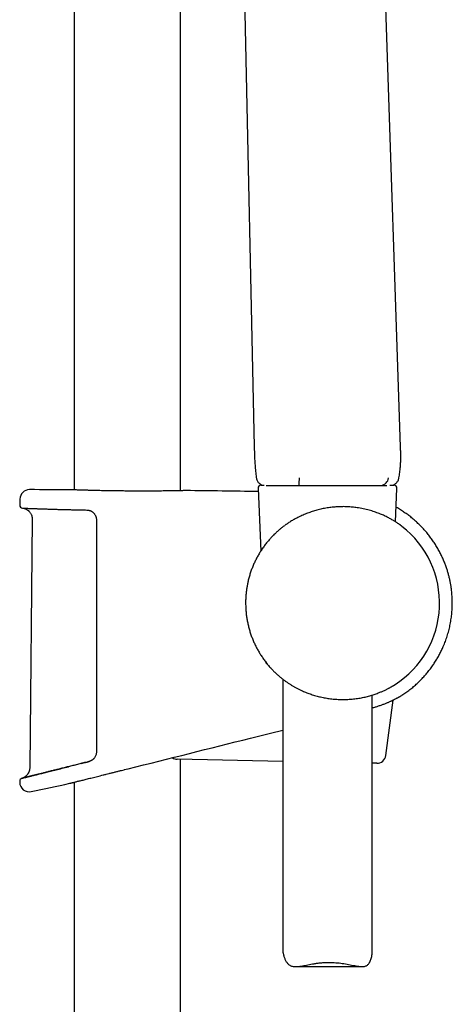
# Model space of a CAD drawing. Header units: millimetres. Extents: x 8 to 1577, y 12 to 2534.
# Tile 110 of 121: x 1109 to 1181, y 1874 to 2039. Entities that reach past the tile are written whole.
import ezdxf

# ---------------------------------------------------------------- set-up
doc = ezdxf.new("R2010")
doc.units = ezdxf.units.MM

msp = doc.modelspace()

# ---------------------------------------------------------------- linework, layer by layer
at = {"color": 7, "linetype": 'Continuous', "lineweight": 30}
for p, q in [((1117.91, 2313.9), (1117.91, 1959.95)), ((1135.71, 1959.81), (1135.71, 2313.9)), ((1145.47, 2087.89), (1148.05, 1967.19)), ((1172.55, 1967.19), (1168.77, 2079.41)), ((1149.19, 1960.72), (1149.73, 1960.72)), ((1170.77, 1960.72), (1171.44, 1960.72)), ((1117.06, 1959.98), (1117.04, 1959.98)), ((1136.59, 1959.83), (1136.58, 1959.83)), ((1148.69, 1960.2), (1149.14, 1949.7)), ((1155.56, 1960.7), (1155.56, 1960.7)), ((1169.28, 1960.7), (1169.28, 1960.7)), ((1171.7, 1954.6), (1171.94, 1960.2)), ((1108.8, 1958.42), (1108.78, 1957.4)), ((1110.86, 1955.07), (1110.44, 1913.36)), ((1153.19, 1954.01), (1153.18, 1954)), ((1152.81, 1928.24), (1152.81, 1882.93)), ((1167.81, 1882.6), (1167.81, 1925.56)), ((1170.08, 1915.43), (1171.29, 1924.72)), ((1152.81, 1914.44), (1135.16, 1914.8)), ((1135.71, 1427.1), (1135.71, 1914.78)), ((1126.29, 1913.05), (1126.34, 1913.06)), ((1126.34, 1913.06), (1126.9, 1913.2)), ((1126.9, 1913.2), (1126.93, 1913.21)), ((1126.93, 1913.21), (1126.93, 1913.21)), ((1168.56, 1914.12), (1167.81, 1914.14)), ((1117.16, 1910.77), (1117.16, 1910.77)), ((1117.91, 1910.96), (1117.91, 1428.07)), ((1154.94, 1880.05), (1166.1, 1880.05))]:
    msp.add_line(p, q, dxfattribs=at)
at = {"color": 7, "linetype": 'Continuous', "lineweight": 30, "flags": 128}
msp.add_lwpolyline([(1108.77, 1911.11), (1108.77, 1911.09), (1108.77, 1911.06), (1108.77, 1911.04), (1108.77, 1911.01), (1108.77, 1910.99), (1108.77, 1910.96), (1108.77, 1910.94), (1108.77, 1910.91)], dxfattribs=at)
at = {"color": 7, "linetype": 'Continuous', "lineweight": 30}
for centre, radius, start, end in [((1149.19, 1960.22), 0.5, 90, 182.4813), ((1140.68, 1961.74), 14.92, 355.973, 0.9498), ((1169.1, 1962.12), 1.44, 277.244, 353.6366), ((1171.44, 1960.22), 0.5, 357.5187, 90), ((1110.4, 1958.39), 1.6, 89.9629, 178.8891), ((1108.81, -488.63), 2448.62, 89.8075, 89.96285), ((1108.81, -488.63), 2448.62, 89.06643, 89.34994), ((1109.28, 1957.39), 0.5, 178.9356, 267.7677), ((1162.81, 1940.99), 16.27, 302.8226, 52.1725), ((1150.44, 1931.22), 0.5, 192.362, 244.4618), ((1135.19, 1916.29), 1.5, 235.3557, 268.85), ((1168.59, 1915.62), 1.5, 268.85, 352.5328), ((1109.27, 1911.12), 0.5, 103.9962, 181.0279), ((1110.37, 1910.94), 1.6, 181.0518, 281.7311), ((1027.91, 2308.15), 407.28, 281.7282, 282.6567)]:
    msp.add_arc(centre, radius, start, end, dxfattribs=at)
for points, knots in [([(1148.05, 1967.19), (1148.05, 1966.85), (1148.07, 1966.15), (1148.11, 1965.12), (1148.17, 1964.08), (1148.26, 1963.05), (1148.34, 1962.37), (1148.38, 1962.02)], [0, 0, 0, 0, 0.200069, 0.400082, 0.599997, 0.799941, 1, 1, 1, 1]), ([(1172.28, 1961.96), (1172.31, 1962.12), (1172.36, 1962.42), (1172.42, 1962.87), (1172.46, 1963.28), (1172.5, 1963.65), (1172.53, 1963.96), (1172.55, 1964.22), (1172.56, 1964.43), (1172.57, 1964.61), (1172.57, 1964.76), (1172.58, 1964.88), (1172.58, 1964.97), (1172.58, 1965.03), (1172.58, 1965.08), (1172.58, 1965.13), (1172.58, 1965.18), (1172.59, 1965.24), (1172.59, 1965.32), (1172.59, 1965.45), (1172.59, 1965.62), (1172.59, 1965.85), (1172.58, 1966.12), (1172.57, 1966.44), (1172.56, 1966.8), (1172.55, 1967.06), (1172.55, 1967.19)], [0, 0, 0, 0, 0.0898615, 0.1774009, 0.2565957, 0.3274443, 0.389951, 0.4356726, 0.4756099, 0.5097666, 0.5381455, 0.5607488, 0.577578, 0.5887159, 0.5980168, 0.6075908, 0.6152023, 0.6265218, 0.6425714, 0.6633515, 0.6984181, 0.7418988, 0.7937973, 0.8541165, 0.9228543, 1, 1, 1, 1]), ([(1148.38, 1962.01), (1148.39, 1961.94), (1148.42, 1961.77), (1148.51, 1961.54), (1148.64, 1961.31), (1148.82, 1961.11), (1149.03, 1960.94), (1149.26, 1960.81), (1149.45, 1960.74), (1149.55, 1960.73), (1149.58, 1960.72)], [0, 0, 0, 0, 0.127733, 0.261696, 0.40034, 0.541731, 0.683689, 0.823982, 0.960528, 1, 1, 1, 1]), ([(1171.09, 1960.72), (1171.11, 1960.73), (1171.22, 1960.74), (1171.4, 1960.81), (1171.62, 1960.93), (1171.83, 1961.09), (1172, 1961.28), (1172.13, 1961.49), (1172.23, 1961.72), (1172.26, 1961.87), (1172.28, 1961.95)], [0, 0, 0, 0, 0.035098, 0.172347, 0.313104, 0.45541, 0.597176, 0.736358, 0.871127, 1, 1, 1, 1]), ([(1119.07, 1959.91), (1118.97, 1959.91), (1118.74, 1959.92), (1118.42, 1959.93), (1118.1, 1959.94), (1117.82, 1959.95), (1117.58, 1959.96), (1117.39, 1959.96), (1117.23, 1959.97), (1117.12, 1959.97), (1117.06, 1959.98), (1117.05, 1959.98), (1117.05, 1959.98)], [0, 0, 0, 0, 0.076858, 0.18558, 0.294428, 0.40315, 0.511504, 0.619892, 0.72865, 0.837534, 0.946292, 1, 1, 1, 1]), ([(1117.06, 1959.98), (1117.06, 1959.98), (1117.06, 1959.98), (1117.06, 1959.98), (1117.06, 1959.98)], [0, 0, 0, 0, 0.560833, 1, 1, 1, 1]), ([(1121.97, 1959.83), (1121.91, 1959.83), (1121.74, 1959.84), (1121.49, 1959.84), (1121.21, 1959.85), (1120.95, 1959.86), (1120.69, 1959.86), (1120.43, 1959.87), (1120.18, 1959.88), (1119.94, 1959.88), (1119.71, 1959.89), (1119.49, 1959.9), (1119.27, 1959.9), (1119.14, 1959.91), (1119.08, 1959.91)], [0, 0, 0, 0, 0.061705, 0.146708, 0.232018, 0.317581, 0.403341, 0.489236, 0.575205, 0.661177, 0.747076, 0.832841, 0.918416, 1, 1, 1, 1]), ([(1123.25, 1959.81), (1123.09, 1959.81), (1122.74, 1959.82), (1122.31, 1959.82), (1122.05, 1959.83), (1121.97, 1959.83)], [0, 0, 0, 0, 0.345732, 0.811131, 1, 1, 1, 1]), ([(1126.13, 1959.77), (1126.02, 1959.77), (1125.81, 1959.77), (1125.49, 1959.77), (1125.16, 1959.78), (1124.83, 1959.78), (1124.51, 1959.79), (1124.19, 1959.79), (1123.87, 1959.8), (1123.56, 1959.8), (1123.35, 1959.8), (1123.25, 1959.81)], [0, 0, 0, 0, 0.106063, 0.217661, 0.329587, 0.441764, 0.554113, 0.666553, 0.778986, 0.891317, 1, 1, 1, 1]), ([(1136.5, 1959.83), (1136.48, 1959.83), (1136.44, 1959.83), (1136.32, 1959.83), (1136.14, 1959.82), (1135.92, 1959.82), (1135.66, 1959.81), (1135.35, 1959.81), (1135.01, 1959.8), (1134.63, 1959.8), (1134.22, 1959.79), (1133.77, 1959.78), (1133.29, 1959.78), (1132.78, 1959.77), (1132.24, 1959.76), (1131.68, 1959.76), (1131.1, 1959.76), (1130.5, 1959.75), (1129.88, 1959.75), (1129.24, 1959.75), (1128.6, 1959.75), (1127.95, 1959.75), (1127.29, 1959.76), (1126.68, 1959.76), (1126.29, 1959.76), (1126.13, 1959.77)], [0, 0, 0, 0, 0.024444, 0.069359, 0.114325, 0.15924, 0.204003, 0.248742, 0.293635, 0.338579, 0.383472, 0.428211, 0.472915, 0.517771, 0.56268, 0.607536, 0.652239, 0.696927, 0.741768, 0.786661, 0.831502, 0.87619, 0.920893, 0.965749, 1, 1, 1, 1]), ([(1136.58, 1959.83), (1136.58, 1959.83), (1136.58, 1959.83), (1136.57, 1959.83), (1136.55, 1959.83), (1136.52, 1959.83), (1136.49, 1959.83), (1136.49, 1959.83)], [0, 0, 0, 0, 0.131361, 0.36136, 0.603004, 0.851136, 1, 1, 1, 1]), ([(1150.06, 1960.7), (1150.08, 1960.7), (1150.15, 1960.7), (1150.29, 1960.7), (1150.47, 1960.7), (1150.68, 1960.7), (1150.92, 1960.7), (1151.12, 1960.7), (1151.24, 1960.7), (1151.26, 1960.7)], [0, 0, 0, 0, 0.093746, 0.265324, 0.43687, 0.609607, 0.782378, 0.955117, 1, 1, 1, 1]), ([(1151.26, 1960.7), (1151.3, 1960.7), (1151.37, 1960.7), (1151.48, 1960.7), (1151.62, 1960.7), (1151.76, 1960.7), (1151.94, 1960.7), (1152.18, 1960.7), (1152.48, 1960.7), (1152.81, 1960.7), (1153.13, 1960.7), (1153.44, 1960.7), (1153.73, 1960.7), (1154.03, 1960.7), (1154.34, 1960.7), (1154.64, 1960.7), (1154.94, 1960.7), (1155.25, 1960.7), (1155.46, 1960.7), (1155.56, 1960.7)], [0, 0, 0, 0, 0.06534, 0.130597, 0.175719, 0.220977, 0.26619, 0.338026, 0.409866, 0.483779, 0.557695, 0.614552, 0.671407, 0.729379, 0.787314, 0.839698, 0.892079, 0.946025, 1, 1, 1, 1]), ([(1155.56, 1960.7), (1155.79, 1960.7), (1156.24, 1960.7), (1156.89, 1960.7), (1157.51, 1960.7), (1158.09, 1960.7), (1158.63, 1960.7), (1159.15, 1960.7), (1159.47, 1960.7), (1159.63, 1960.7)], [0, 0, 0, 0, 0.168121, 0.327815, 0.479101, 0.621961, 0.756402, 0.882407, 1, 1, 1, 1]), ([(1161.29, 1960.7), (1161.44, 1960.7), (1161.72, 1960.7), (1162.14, 1960.7), (1162.56, 1960.7), (1162.97, 1960.7), (1163.39, 1960.7), (1163.8, 1960.7), (1164.19, 1960.7), (1164.6, 1960.7), (1165.03, 1960.7), (1165.51, 1960.7), (1166.03, 1960.7), (1166.57, 1960.7), (1166.94, 1960.7), (1167.13, 1960.7)], [0, 0, 0, 0, 0.069772, 0.139589, 0.209479, 0.27947, 0.349555, 0.419695, 0.489903, 0.549962, 0.628264, 0.712423, 0.80242, 0.898273, 1, 1, 1, 1]), ([(1167.13, 1960.7), (1167.13, 1960.7), (1167.25, 1960.7), (1167.46, 1960.7), (1167.78, 1960.7), (1168.07, 1960.7), (1168.34, 1960.7), (1168.58, 1960.7), (1168.81, 1960.7), (1169.01, 1960.7), (1169.17, 1960.7), (1169.25, 1960.7), (1169.28, 1960.7)], [0, 0, 0, 0, 0.0000238, 0.1162358, 0.2328729, 0.3493837, 0.4654227, 0.5776907, 0.6903596, 0.8026192, 0.9143267, 1, 1, 1, 1]), ([(1169.28, 1960.7), (1169.38, 1960.7), (1169.57, 1960.7), (1169.82, 1960.7), (1170.04, 1960.7), (1170.17, 1960.7), (1170.23, 1960.7)], [0, 0, 0, 0, 0.252275, 0.50455, 0.758106, 1, 1, 1, 1]), ([(1109.26, 1956.89), (1109.26, 1956.89), (1109.26, 1956.89), (1109.27, 1956.89), (1109.29, 1956.89), (1109.33, 1956.89), (1109.37, 1956.89), (1109.42, 1956.88), (1109.49, 1956.88), (1109.57, 1956.88), (1109.66, 1956.88), (1109.76, 1956.87), (1109.87, 1956.87), (1109.99, 1956.86), (1110.12, 1956.86), (1110.26, 1956.85), (1110.41, 1956.85), (1110.58, 1956.84), (1110.75, 1956.84), (1110.93, 1956.83), (1111.13, 1956.82), (1111.33, 1956.81), (1111.55, 1956.81), (1111.77, 1956.8), (1112.01, 1956.79), (1112.25, 1956.78), (1112.5, 1956.77), (1112.76, 1956.77), (1113.03, 1956.76), (1113.31, 1956.75), (1113.6, 1956.74), (1113.9, 1956.73), (1114.2, 1956.72), (1114.51, 1956.71), (1114.84, 1956.7), (1115.17, 1956.69), (1115.5, 1956.68), (1115.84, 1956.67), (1116.19, 1956.66), (1116.55, 1956.66), (1116.91, 1956.65), (1117.28, 1956.64), (1117.65, 1956.63), (1118.04, 1956.62), (1118.42, 1956.61), (1118.82, 1956.6), (1119.21, 1956.6), (1119.61, 1956.59), (1119.88, 1956.58), (1120.01, 1956.58)], [0, 0, 0, 0, 0.011361, 0.031511, 0.05258, 0.073906, 0.095444, 0.117078, 0.138754, 0.160421, 0.182025, 0.203522, 0.224881, 0.246352, 0.2679, 0.28942, 0.310931, 0.332451, 0.353997, 0.375587, 0.397238, 0.418777, 0.440275, 0.46183, 0.483421, 0.505026, 0.526619, 0.548175, 0.569671, 0.591143, 0.612667, 0.634255, 0.655885, 0.677536, 0.699182, 0.720799, 0.742364, 0.763845, 0.785369, 0.80692, 0.828439, 0.849946, 0.871461, 0.892998, 0.914578, 0.936225, 0.957754, 0.97925, 1, 1, 1, 1]), ([(1109.29, 1956.89), (1109.34, 1956.88), (1109.43, 1956.87), (1109.56, 1956.84), (1109.68, 1956.8), (1109.77, 1956.77), (1109.88, 1956.71), (1110.02, 1956.64), (1110.16, 1956.53), (1110.28, 1956.43), (1110.38, 1956.33), (1110.49, 1956.2), (1110.6, 1956.05), (1110.7, 1955.85), (1110.78, 1955.65), (1110.83, 1955.45), (1110.86, 1955.27), (1110.86, 1955.14), (1110.86, 1955.07)], [0, 0, 0, 0, 0.053309, 0.107671, 0.153159, 0.189409, 0.219607, 0.295797, 0.373494, 0.418149, 0.471859, 0.534977, 0.607794, 0.690566, 0.783599, 0.851389, 0.9236, 1, 1, 1, 1]), ([(1120.01, 1956.58), (1120.01, 1956.58), (1120.06, 1956.58), (1120.15, 1956.57), (1120.29, 1956.55), (1120.42, 1956.52), (1120.54, 1956.48), (1120.67, 1956.43), (1120.79, 1956.37), (1120.9, 1956.3), (1121.01, 1956.22), (1121.11, 1956.13), (1121.2, 1956.04), (1121.26, 1955.96), (1121.29, 1955.92), (1121.29, 1955.91)], [0, 0, 0, 0, 0.008234, 0.101693, 0.194749, 0.286418, 0.37648, 0.466463, 0.555929, 0.644371, 0.731374, 0.816572, 0.900581, 0.984078, 1, 1, 1, 1]), ([(1121.3, 1955.91), (1121.3, 1955.9), (1121.35, 1955.85), (1121.41, 1955.74), (1121.48, 1955.6), (1121.54, 1955.44), (1121.58, 1955.28), (1121.61, 1955.12), (1121.61, 1955), (1121.61, 1954.95)], [0, 0, 0, 0, 0.04007, 0.200041, 0.360072, 0.52031, 0.680568, 0.840544, 1, 1, 1, 1]), ([(1172.79, 1953.85), (1172.79, 1953.85), (1172.78, 1953.85), (1172.75, 1953.88), (1172.7, 1953.92), (1172.62, 1953.98), (1172.53, 1954.04), (1172.43, 1954.11), (1172.32, 1954.19), (1172.19, 1954.28), (1172.05, 1954.38), (1171.89, 1954.48), (1171.73, 1954.59), (1171.54, 1954.7), (1171.34, 1954.82), (1171.11, 1954.96), (1170.86, 1955.1), (1170.59, 1955.24), (1170.3, 1955.39), (1170, 1955.54), (1169.68, 1955.69), (1169.34, 1955.83), (1168.98, 1955.98), (1168.59, 1956.13), (1168.17, 1956.28), (1167.73, 1956.42), (1167.28, 1956.55), (1166.8, 1956.67), (1166.3, 1956.79), (1165.79, 1956.89), (1165.31, 1956.96), (1164.87, 1957.02), (1164.47, 1957.06), (1164.07, 1957.1), (1163.65, 1957.12), (1163.23, 1957.14), (1162.81, 1957.14), (1162.38, 1957.13), (1161.95, 1957.11), (1161.52, 1957.08), (1161.1, 1957.04), (1160.68, 1956.99), (1160.25, 1956.93), (1159.82, 1956.85), (1159.39, 1956.77), (1158.96, 1956.67), (1158.55, 1956.56), (1158.14, 1956.45), (1157.75, 1956.32), (1157.36, 1956.19), (1156.97, 1956.05), (1156.59, 1955.9), (1156.21, 1955.74), (1155.84, 1955.57), (1155.39, 1955.35), (1154.87, 1955.08), (1154.28, 1954.74), (1153.74, 1954.39), (1153.41, 1954.16), (1153.25, 1954.05)], [0, 0, 0, 0, 0.002958, 0.019966, 0.036974, 0.05413, 0.071285, 0.086966, 0.102646, 0.118422, 0.134199, 0.150247, 0.166295, 0.182427, 0.198559, 0.21689, 0.235221, 0.253658, 0.272096, 0.290858, 0.309619, 0.328492, 0.347364, 0.367981, 0.388599, 0.409379, 0.430159, 0.451497, 0.472834, 0.494389, 0.515943, 0.531517, 0.547091, 0.562763, 0.578435, 0.594428, 0.610421, 0.626529, 0.642638, 0.658257, 0.673877, 0.689607, 0.705336, 0.721407, 0.737477, 0.75366, 0.769844, 0.785226, 0.800607, 0.816077, 0.831546, 0.847272, 0.862999, 0.878805, 0.894611, 0.921579, 0.94863, 0.97592, 1, 1, 1, 1]), ([(1172.78, 1925.53), (1173.01, 1925.68), (1173.46, 1925.98), (1174.11, 1926.46), (1174.74, 1926.97), (1175.33, 1927.5), (1175.9, 1928.06), (1176.44, 1928.63), (1176.95, 1929.21), (1177.43, 1929.82), (1177.89, 1930.44), (1178.31, 1931.07), (1178.7, 1931.71), (1179.06, 1932.36), (1179.4, 1933.02), (1179.73, 1933.75), (1180.06, 1934.56), (1180.36, 1935.43), (1180.62, 1936.33), (1180.83, 1937.24), (1181, 1938.15), (1181.12, 1939.08), (1181.19, 1940.02), (1181.22, 1940.8), (1181.21, 1941.42), (1181.19, 1941.89), (1181.16, 1942.37), (1181.12, 1942.86), (1181.06, 1943.39), (1180.98, 1943.94), (1180.87, 1944.52), (1180.75, 1945.11), (1180.6, 1945.7), (1180.43, 1946.29), (1180.24, 1946.9), (1180.01, 1947.53), (1179.76, 1948.17), (1179.47, 1948.82), (1179.14, 1949.48), (1178.78, 1950.15), (1178.39, 1950.8), (1177.97, 1951.43), (1177.53, 1952.04), (1177.05, 1952.65), (1176.53, 1953.26), (1176, 1953.83), (1175.47, 1954.35), (1174.94, 1954.83), (1174.39, 1955.3), (1173.8, 1955.75), (1173.18, 1956.19), (1172.53, 1956.61), (1172.07, 1956.9), (1171.82, 1957.03), (1171.8, 1957.04)], [0, 0, 0, 0, 0.021458, 0.042919, 0.064202, 0.085306, 0.106233, 0.126981, 0.147549, 0.167938, 0.188147, 0.208178, 0.22803, 0.247705, 0.26726, 0.286834, 0.311335, 0.335874, 0.36045, 0.385064, 0.409717, 0.434411, 0.459144, 0.483916, 0.496316, 0.508727, 0.521161, 0.534179, 0.548069, 0.562829, 0.578462, 0.594967, 0.610495, 0.626724, 0.643653, 0.661281, 0.679607, 0.698287, 0.717641, 0.737669, 0.758372, 0.77778, 0.797747, 0.818272, 0.839354, 0.860993, 0.879451, 0.898296, 0.917528, 0.937147, 0.957155, 0.97755, 0.998333, 1, 1, 1, 1]), ([(1121.61, 1954.95), (1121.61, 1954.62), (1121.61, 1952.95), (1121.61, 1949.95), (1121.61, 1945.95), (1121.61, 1941.95), (1121.61, 1937.95), (1121.61, 1933.79), (1121.61, 1929.46), (1121.61, 1924.97), (1121.61, 1920.49), (1121.61, 1917.5), (1121.61, 1916)], [0, 0, 0, 0, 0.025673, 0.128366, 0.231059, 0.333752, 0.436449, 0.539147, 0.654357, 0.769567, 0.884783, 1, 1, 1, 1]), ([(1153.18, 1954), (1153.06, 1953.91), (1152.8, 1953.72), (1152.41, 1953.41), (1152.03, 1953.08), (1151.61, 1952.7), (1151.18, 1952.28), (1150.74, 1951.81), (1150.31, 1951.31), (1149.89, 1950.79), (1149.49, 1950.24), (1149.24, 1949.85), (1149.12, 1949.66)], [0, 0, 0, 0, 0.086846, 0.173698, 0.26204, 0.350387, 0.456731, 0.563205, 0.669581, 0.779679, 0.889877, 1, 1, 1, 1]), ([(1149.12, 1949.66), (1149, 1949.47), (1148.76, 1949.09), (1148.44, 1948.5), (1148.14, 1947.9), (1147.86, 1947.27), (1147.61, 1946.64), (1147.38, 1945.98), (1147.18, 1945.32), (1147.02, 1944.67), (1146.89, 1944.06), (1146.79, 1943.46), (1146.7, 1942.85), (1146.64, 1942.23), (1146.61, 1941.61), (1146.6, 1941.2), (1146.6, 1940.99)], [0, 0, 0, 0, 0.073603, 0.147269, 0.220936, 0.294538, 0.370278, 0.446088, 0.521898, 0.597638, 0.663196, 0.728843, 0.796434, 0.864024, 0.932012, 1, 1, 1, 1]), ([(1146.6, 1940.99), (1146.6, 1940.83), (1146.61, 1940.5), (1146.63, 1939.94), (1146.68, 1939.33), (1146.76, 1938.66), (1146.88, 1938), (1147.02, 1937.33), (1147.18, 1936.66), (1147.38, 1936), (1147.61, 1935.34), (1147.86, 1934.71), (1148.14, 1934.08), (1148.44, 1933.48), (1148.77, 1932.89), (1149.12, 1932.31), (1149.5, 1931.74), (1149.91, 1931.17), (1150.34, 1930.63), (1150.64, 1930.28), (1150.8, 1930.11)], [0, 0, 0, 0, 0.041422, 0.082882, 0.139356, 0.195879, 0.252403, 0.308877, 0.366991, 0.425158, 0.483325, 0.541439, 0.597913, 0.654437, 0.71096, 0.767435, 0.82555, 0.883717, 0.941885, 1, 1, 1, 1]), ([(1150.8, 1930.11), (1150.93, 1929.97), (1151.19, 1929.68), (1151.61, 1929.27), (1152.04, 1928.87), (1152.47, 1928.51), (1152.87, 1928.19), (1153.25, 1927.9), (1153.65, 1927.63), (1154.05, 1927.37), (1154.45, 1927.12), (1154.72, 1926.96), (1154.85, 1926.89)], [0, 0, 0, 0, 0.110008, 0.220012, 0.331039, 0.442061, 0.533925, 0.625837, 0.717689, 0.811775, 0.905929, 1, 1, 1, 1]), ([(1154.85, 1926.89), (1155, 1926.81), (1155.3, 1926.65), (1155.72, 1926.44), (1156.11, 1926.26), (1156.47, 1926.1), (1156.83, 1925.96), (1157.2, 1925.82), (1157.58, 1925.68), (1157.97, 1925.56), (1158.36, 1925.44), (1158.76, 1925.33), (1159.16, 1925.24), (1159.57, 1925.15), (1159.98, 1925.07), (1160.4, 1925), (1160.82, 1924.94), (1161.25, 1924.89), (1161.67, 1924.86), (1162.12, 1924.83), (1162.57, 1924.81), (1163.04, 1924.81), (1163.5, 1924.82), (1163.96, 1924.85), (1164.42, 1924.88), (1164.88, 1924.93), (1165.33, 1924.99), (1165.77, 1925.06), (1166.19, 1925.14), (1166.6, 1925.23), (1167, 1925.33), (1167.39, 1925.43), (1167.77, 1925.55), (1168.13, 1925.66), (1168.49, 1925.79), (1168.81, 1925.9), (1169.1, 1926.02), (1169.36, 1926.13), (1169.6, 1926.23), (1169.84, 1926.34), (1170.07, 1926.45), (1170.28, 1926.55), (1170.48, 1926.65), (1170.66, 1926.75), (1170.82, 1926.84), (1170.96, 1926.91), (1171.09, 1926.99), (1171.21, 1927.06), (1171.32, 1927.12), (1171.41, 1927.17), (1171.49, 1927.22), (1171.55, 1927.26), (1171.6, 1927.29), (1171.62, 1927.31), (1171.63, 1927.31)], [0, 0, 0, 0, 0.023931, 0.047908, 0.065499, 0.08309, 0.100765, 0.118441, 0.136399, 0.154357, 0.172422, 0.190486, 0.208656, 0.226827, 0.245121, 0.263416, 0.282113, 0.300811, 0.319652, 0.338494, 0.359246, 0.379999, 0.400945, 0.421892, 0.443439, 0.464986, 0.486731, 0.508476, 0.529666, 0.550856, 0.572212, 0.593567, 0.615418, 0.63727, 0.659284, 0.681298, 0.699663, 0.718027, 0.736487, 0.754946, 0.773709, 0.792472, 0.811346, 0.830219, 0.846947, 0.863674, 0.880494, 0.897315, 0.91445, 0.931586, 0.948842, 0.966097, 0.983156, 1, 1, 1, 1]), ([(1167.81, 1923.42), (1167.91, 1923.44), (1168.09, 1923.49), (1168.36, 1923.57), (1168.62, 1923.65), (1168.88, 1923.74), (1169.15, 1923.83), (1169.4, 1923.92), (1169.65, 1924.01), (1169.89, 1924.1), (1170.12, 1924.19), (1170.35, 1924.29), (1170.56, 1924.38), (1170.77, 1924.47), (1170.96, 1924.56), (1171.15, 1924.65), (1171.33, 1924.74), (1171.5, 1924.82), (1171.66, 1924.9), (1171.8, 1924.98), (1171.94, 1925.05), (1172.07, 1925.12), (1172.18, 1925.18), (1172.29, 1925.24), (1172.38, 1925.29), (1172.46, 1925.34), (1172.53, 1925.38), (1172.6, 1925.42), (1172.65, 1925.45), (1172.7, 1925.48), (1172.72, 1925.49), (1172.73, 1925.49)], [0, 0, 0, 0, 0.03574, 0.068203, 0.102188, 0.137659, 0.173442, 0.209449, 0.245581, 0.28173, 0.317755, 0.353313, 0.389352, 0.425284, 0.461088, 0.496744, 0.532238, 0.567556, 0.602665, 0.637268, 0.671755, 0.706003, 0.739959, 0.773573, 0.806792, 0.839556, 0.871221, 0.904098, 0.936694, 0.969075, 1, 1, 1, 1]), ([(1172.74, 1925.5), (1172.75, 1925.51), (1172.78, 1925.52), (1172.78, 1925.53), (1172.78, 1925.53)], [0, 0, 0, 0, 0.428098, 1, 1, 1, 1]), ([(1126.93, 1913.21), (1133.76, 1914.92), (1142.39, 1917.08), (1151.02, 1919.24), (1152.81, 1919.69)], [0, 0, 0, 0, 0.791729, 1, 1, 1, 1]), ([(1121.3, 1915.05), (1121.29, 1915.03), (1121.24, 1914.97), (1121.17, 1914.88), (1121.07, 1914.79), (1120.97, 1914.71), (1120.87, 1914.63), (1120.75, 1914.56), (1120.63, 1914.51), (1120.51, 1914.46), (1120.42, 1914.43), (1120.37, 1914.42), (1120.37, 1914.42)], [0, 0, 0, 0, 0.076075, 0.184791, 0.293777, 0.404638, 0.51777, 0.633136, 0.75057, 0.869791, 0.990426, 1, 1, 1, 1]), ([(1121.61, 1916), (1121.61, 1915.91), (1121.6, 1915.74), (1121.54, 1915.5), (1121.44, 1915.26), (1121.35, 1915.12), (1121.31, 1915.05)], [0, 0, 0, 0, 0.247937, 0.495908, 0.747924, 1, 1, 1, 1]), ([(1109.17, 1911.61), (1109.18, 1911.61), (1109.2, 1911.62), (1109.35, 1911.66), (1109.6, 1911.72), (1109.95, 1911.81), (1110.4, 1911.92), (1110.93, 1912.05), (1111.56, 1912.21), (1112.27, 1912.38), (1113.06, 1912.58), (1113.92, 1912.8), (1114.86, 1913.03), (1115.85, 1913.28), (1116.57, 1913.46), (1116.92, 1913.55)], [0, 0, 0, 0, 0.076024, 0.153208, 0.230561, 0.307329, 0.383966, 0.460929, 0.538395, 0.615337, 0.691999, 0.768817, 0.846199, 0.923348, 1, 1, 1, 1]), ([(1110.44, 1913.36), (1110.44, 1913.29), (1110.44, 1913.17), (1110.41, 1912.99), (1110.37, 1912.84), (1110.32, 1912.71), (1110.27, 1912.59), (1110.22, 1912.5), (1110.18, 1912.42), (1110.13, 1912.34), (1110.06, 1912.24), (1109.95, 1912.11), (1109.83, 1911.99), (1109.69, 1911.88), (1109.55, 1911.78), (1109.38, 1911.69), (1109.25, 1911.64), (1109.19, 1911.62)], [0, 0, 0, 0, 0.085313, 0.162543, 0.231914, 0.293561, 0.347556, 0.393946, 0.432801, 0.46671, 0.522638, 0.592595, 0.676024, 0.747047, 0.824901, 0.909289, 1, 1, 1, 1]), ([(1114.86, 1913.03), (1114.85, 1913.03), (1114.73, 1913), (1114.51, 1912.95), (1114.21, 1912.87), (1114.01, 1912.82), (1113.92, 1912.8)], [0, 0, 0, 0, 0.018716, 0.353809, 0.687748, 1, 1, 1, 1]), ([(1115.86, 1913.28), (1115.85, 1913.28), (1115.73, 1913.25), (1115.5, 1913.19), (1115.17, 1913.11), (1114.96, 1913.06), (1114.86, 1913.03)], [0, 0, 0, 0, 0.0066511, 0.3443075, 0.6818068, 1, 1, 1, 1]), ([(1116.91, 1913.55), (1116.79, 1913.52), (1116.55, 1913.46), (1116.2, 1913.37), (1115.97, 1913.31), (1115.86, 1913.28)], [0, 0, 0, 0, 0.328283, 0.66735, 1, 1, 1, 1]), ([(1118.01, 1913.82), (1117.9, 1913.79), (1117.65, 1913.73), (1117.29, 1913.64), (1117.04, 1913.58), (1116.91, 1913.55), (1116.91, 1913.55)], [0, 0, 0, 0, 0.308765, 0.648926, 0.988694, 1, 1, 1, 1]), ([(1117.15, 1910.77), (1117.15, 1910.77), (1117.15, 1910.77), (1117.18, 1910.78), (1117.24, 1910.79), (1117.34, 1910.81), (1117.46, 1910.84), (1117.6, 1910.88), (1117.78, 1910.92), (1117.98, 1910.98), (1118.21, 1911.03), (1118.47, 1911.1), (1118.75, 1911.17), (1119.05, 1911.24), (1119.37, 1911.32), (1119.73, 1911.41), (1120.1, 1911.5), (1120.5, 1911.6), (1120.91, 1911.71), (1121.34, 1911.81), (1121.79, 1911.93), (1122.26, 1912.04), (1122.75, 1912.17), (1123.25, 1912.29), (1123.74, 1912.41), (1124.24, 1912.54), (1124.75, 1912.67), (1125.27, 1912.8), (1125.79, 1912.93), (1126.13, 1913.01), (1126.29, 1913.05)], [0, 0, 0, 0, 0.021431, 0.057994, 0.094587, 0.13115, 0.166381, 0.201638, 0.236869, 0.273102, 0.309364, 0.345598, 0.381223, 0.416875, 0.4525, 0.489111, 0.525749, 0.562361, 0.598886, 0.635439, 0.671965, 0.709493, 0.74705, 0.784579, 0.820514, 0.856473, 0.892409, 0.929256, 0.966129, 1, 1, 1, 1]), ([(1119.17, 1914.11), (1119.06, 1914.08), (1118.81, 1914.02), (1118.44, 1913.93), (1118.17, 1913.86), (1118.03, 1913.83), (1118.01, 1913.82)], [0, 0, 0, 0, 0.290089, 0.629373, 0.968428, 1, 1, 1, 1]), ([(1120.37, 1914.41), (1120.26, 1914.39), (1120.01, 1914.32), (1119.63, 1914.23), (1119.34, 1914.16), (1119.19, 1914.12), (1119.17, 1914.11)], [0, 0, 0, 0, 0.270827, 0.611544, 0.950805, 1, 1, 1, 1]), ([(1119.18, 1914.11), (1119.18, 1914.11), (1119.56, 1914.21), (1119.97, 1914.31), (1120.38, 1914.42)], [0, 0, 0, 0, 0.00289, 1, 1, 1, 1]), ([(1109.2, 1911.62), (1109.19, 1911.62), (1109.17, 1911.61), (1109.16, 1911.61), (1109.15, 1911.61), (1109.15, 1911.61), (1109.15, 1911.61)], [0, 0, 0, 0, 0.283513, 0.617463, 0.93278, 1, 1, 1, 1]), ([(1109.35, 1911.66), (1109.33, 1911.65), (1109.29, 1911.64), (1109.24, 1911.63), (1109.21, 1911.62), (1109.2, 1911.62), (1109.2, 1911.62)], [0, 0, 0, 0, 0.296158, 0.623039, 0.950196, 1, 1, 1, 1]), ([(1109.6, 1911.72), (1109.57, 1911.71), (1109.51, 1911.7), (1109.43, 1911.68), (1109.37, 1911.66), (1109.35, 1911.66), (1109.35, 1911.66)], [0, 0, 0, 0, 0.317909, 0.645207, 0.969986, 1, 1, 1, 1]), ([(1109.95, 1911.81), (1109.95, 1911.81), (1109.9, 1911.79), (1109.82, 1911.77), (1109.71, 1911.75), (1109.63, 1911.73), (1109.6, 1911.72), (1109.6, 1911.72)], [0, 0, 0, 0, 0.00127, 0.331156, 0.660986, 0.991035, 1, 1, 1, 1]), ([(1110.39, 1911.92), (1110.39, 1911.92), (1110.33, 1911.9), (1110.23, 1911.88), (1110.08, 1911.84), (1109.99, 1911.82), (1109.95, 1911.81)], [0, 0, 0, 0, 0.009425, 0.338903, 0.670445, 1, 1, 1, 1]), ([(1110.93, 1912.05), (1110.93, 1912.05), (1110.86, 1912.03), (1110.73, 1912), (1110.55, 1911.96), (1110.44, 1911.93), (1110.39, 1911.92)], [0, 0, 0, 0, 0.024351, 0.354723, 0.683248, 1, 1, 1, 1]), ([(1111.56, 1912.21), (1111.55, 1912.21), (1111.47, 1912.19), (1111.32, 1912.15), (1111.12, 1912.1), (1110.99, 1912.07), (1110.93, 1912.05)], [0, 0, 0, 0, 0.0314115, 0.3620144, 0.6932667, 1, 1, 1, 1]), ([(1112.27, 1912.38), (1112.26, 1912.38), (1112.17, 1912.36), (1112, 1912.32), (1111.77, 1912.26), (1111.63, 1912.23), (1111.56, 1912.21)], [0, 0, 0, 0, 0.0290263, 0.3647248, 0.6987079, 1, 1, 1, 1]), ([(1113.05, 1912.58), (1113.05, 1912.58), (1112.95, 1912.55), (1112.76, 1912.51), (1112.5, 1912.44), (1112.34, 1912.4), (1112.27, 1912.38)], [0, 0, 0, 0, 0.025222, 0.359752, 0.694256, 1, 1, 1, 1]), ([(1113.92, 1912.8), (1113.91, 1912.8), (1113.8, 1912.77), (1113.6, 1912.72), (1113.32, 1912.65), (1113.14, 1912.6), (1113.05, 1912.58)], [0, 0, 0, 0, 0.0203781, 0.3561865, 0.6910097, 1, 1, 1, 1]), ([(1152.82, 1882.93), (1152.82, 1882.91), (1152.81, 1882.82), (1152.83, 1882.65), (1152.86, 1882.43), (1152.9, 1882.22), (1152.96, 1881.99), (1153.02, 1881.76), (1153.1, 1881.53), (1153.19, 1881.3), (1153.29, 1881.07), (1153.41, 1880.86), (1153.55, 1880.66), (1153.7, 1880.48), (1153.88, 1880.33), (1154.08, 1880.21), (1154.3, 1880.12), (1154.54, 1880.07), (1154.79, 1880.05), (1155.04, 1880.05), (1155.27, 1880.06), (1155.53, 1880.09), (1155.88, 1880.14), (1156.33, 1880.21), (1156.8, 1880.3), (1157.29, 1880.4), (1157.81, 1880.49), (1158.35, 1880.58), (1158.82, 1880.64), (1159.21, 1880.68), (1159.52, 1880.71), (1159.83, 1880.73), (1160.15, 1880.74), (1160.47, 1880.75), (1160.79, 1880.75), (1161.12, 1880.74), (1161.52, 1880.72), (1161.99, 1880.68), (1162.53, 1880.62), (1163.07, 1880.54), (1163.59, 1880.45), (1164.1, 1880.35), (1164.52, 1880.27), (1164.84, 1880.21), (1165.08, 1880.16), (1165.31, 1880.12), (1165.55, 1880.09), (1165.8, 1880.06), (1166.05, 1880.05), (1166.3, 1880.05), (1166.52, 1880.08), (1166.73, 1880.14), (1166.92, 1880.24), (1167.09, 1880.37), (1167.22, 1880.52), (1167.32, 1880.67), (1167.43, 1880.85), (1167.54, 1881.1), (1167.65, 1881.42), (1167.73, 1881.77), (1167.78, 1882.08), (1167.8, 1882.33), (1167.81, 1882.49), (1167.81, 1882.57), (1167.81, 1882.6)], [0, 0, 0, 0, 0.0069008, 0.0248084, 0.0397323, 0.0546592, 0.0697021, 0.0847458, 0.0999773, 0.1152081, 0.1305301, 0.1458496, 0.1610165, 0.1762582, 0.1918167, 0.207531, 0.2227094, 0.2380326, 0.2537487, 0.269575, 0.2801024, 0.2906304, 0.3118447, 0.3334801, 0.355236, 0.3774901, 0.399863, 0.4226153, 0.4455076, 0.4578706, 0.4702334, 0.4827001, 0.4951667, 0.5079747, 0.5207827, 0.5337131, 0.5466436, 0.5688222, 0.5911487, 0.6139123, 0.6368157, 0.6603525, 0.6840298, 0.6960947, 0.7081593, 0.7203122, 0.7324646, 0.7476715, 0.7629437, 0.7784557, 0.7940727, 0.8092888, 0.8246497, 0.8404998, 0.8565164, 0.8671148, 0.8777143, 0.8990868, 0.9207999, 0.9425756, 0.9681956, 0.9810608, 0.9939246, 1, 1, 1, 1])]:
    msp.add_open_spline(points, degree=3, knots=knots, dxfattribs=at)
msp.add_open_spline([(1159.63, 1960.7), (1159.91, 1960.7), (1160.47, 1960.7), (1161.02, 1960.7), (1161.3, 1960.7)], degree=3, dxfattribs=at)

doc.saveas('drawing.dxf')
